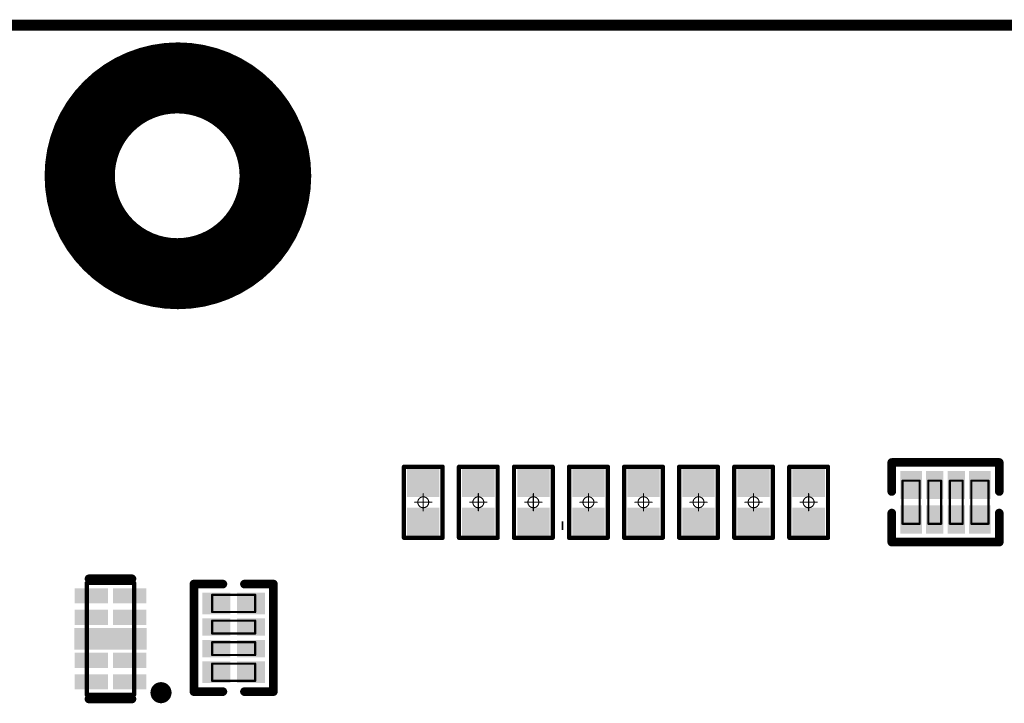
# Model space of a CAD drawing. Header units: millimetres. Extents: x 5.37 to 8.73, y 4.04 to 6.26.
# Tile 11 of 17: x 6.15 to 7.06, y 5.63 to 6.26. Entities that reach past the tile are written whole.
import ezdxf

# ---------------------------------------------------------------- set-up
doc = ezdxf.new("R2010")
doc.units = ezdxf.units.MM
doc.header["$MEASUREMENT"] = 0
for name, color, linetype in [('BottomLayer', 5, 'Continuous'), ('BottomOverlay', 54, 'Continuous'), ('BottomPaste', 16, 'Continuous'), ('BottomSolder', 6, 'Continuous'), ('KeepOutLayer', 6, 'Continuous'), ('Mechanical13', 56, 'Continuous'), ('Mechanical15', 56, 'Continuous')]:
    doc.layers.add(name, color=color, linetype=linetype)

# ---------------------------------------------------------------- blocks, each defined once
blk = doc.blocks.new('0402_R_4_B_15')
at = {"layer": 'BottomLayer'}
for points in [[(-0.02362, 0.00492), (-0.02362, 0.02657), (-0.03937, 0.00492), (-0.03937, 0.02657)], [(-0.00394, 0.00492), (-0.00394, 0.02657), (-0.01575, 0.00492), (-0.01575, 0.02657)], [(0.01575, 0.00492), (0.01575, 0.02657), (0.00394, 0.00492), (0.00394, 0.02657)], [(0.03937, 0.00492), (0.03937, 0.02657), (0.02362, 0.00492), (0.02362, 0.02657)], [(-0.02362, -0.02657), (-0.02362, -0.00492), (-0.03937, -0.02657), (-0.03937, -0.00492)], [(-0.00394, -0.02657), (-0.00394, -0.00492), (-0.01575, -0.02657), (-0.01575, -0.00492)], [(0.01575, -0.02657), (0.01575, -0.00492), (0.00394, -0.02657), (0.00394, -0.00492)], [(0.03937, -0.02657), (0.03937, -0.00492), (0.02362, -0.02657), (0.02362, -0.00492)]]:
    blk.add_solid(points, dxfattribs=at)
at = {"layer": 'BottomOverlay', "const_width": 0.00787}
for points in [[(-0.04921, 0.03642), (-0.04921, 0.00984)], [(0.04921, 0.03642), (-0.04921, 0.03642)], [(0.04921, 0.00984), (0.04921, 0.03642)], [(-0.04921, -0.00984), (-0.04921, -0.03642)], [(0.04921, -0.03642), (0.04921, -0.00984)], [(0.04921, -0.03642), (-0.04921, -0.03642)]]:
    blk.add_lwpolyline(points, dxfattribs=at)
at = {"layer": 'BottomOverlay', "const_width": 0.00394}
for points in [[(-0.05118, 0.03642, 1), (-0.04724, 0.03642, 1)], [(-0.05118, 0.03642, 1), (-0.04724, 0.03642, 1)], [(0.04724, 0.03642, 1), (0.05118, 0.03642, 1)], [(0.04724, 0.03642, 1), (0.05118, 0.03642, 1)], [(-0.05118, 0.00984, 1), (-0.04724, 0.00984, 1)], [(0.04724, 0.00984, 1), (0.05118, 0.00984, 1)], [(-0.05118, -0.00984, 1), (-0.04724, -0.00984, 1)], [(0.04724, -0.00984, 1), (0.05118, -0.00984, 1)], [(-0.05118, -0.03642, 1), (-0.04724, -0.03642, 1)], [(-0.05118, -0.03642, 1), (-0.04724, -0.03642, 1)], [(0.04724, -0.03642, 1), (0.05118, -0.03642, 1)], [(0.04724, -0.03642, 1), (0.05118, -0.03642, 1)]]:
    blk.add_lwpolyline(points, format="xyb", close=True, dxfattribs=at)
at = {"layer": 'BottomPaste'}
for points in [[(-0.02362, 0.00492), (-0.02362, 0.02657), (-0.03937, 0.00492), (-0.03937, 0.02657)], [(-0.00394, 0.00492), (-0.00394, 0.02657), (-0.01575, 0.00492), (-0.01575, 0.02657)], [(0.01575, 0.00492), (0.01575, 0.02657), (0.00394, 0.00492), (0.00394, 0.02657)], [(0.03937, 0.00492), (0.03937, 0.02657), (0.02362, 0.00492), (0.02362, 0.02657)], [(-0.02362, -0.02657), (-0.02362, -0.00492), (-0.03937, -0.02657), (-0.03937, -0.00492)], [(-0.00394, -0.02657), (-0.00394, -0.00492), (-0.01575, -0.02657), (-0.01575, -0.00492)], [(0.01575, -0.02657), (0.01575, -0.00492), (0.00394, -0.02657), (0.00394, -0.00492)], [(0.03937, -0.02657), (0.03937, -0.00492), (0.02362, -0.02657), (0.02362, -0.00492)]]:
    blk.add_solid(points, dxfattribs=at)
at = {"layer": 'BottomSolder'}
for points in [[(-0.02162, 0.00292), (-0.02162, 0.02857), (-0.04137, 0.00292), (-0.04137, 0.02857)], [(-0.00194, 0.00292), (-0.00194, 0.02857), (-0.01775, 0.00292), (-0.01775, 0.02857)], [(0.01775, 0.00292), (0.01775, 0.02857), (0.00194, 0.00292), (0.00194, 0.02857)], [(0.04137, 0.00292), (0.04137, 0.02857), (0.02162, 0.00292), (0.02162, 0.02857)], [(-0.02162, -0.02857), (-0.02162, -0.00292), (-0.04137, -0.02857), (-0.04137, -0.00292)], [(-0.00194, -0.02857), (-0.00194, -0.00292), (-0.01775, -0.02857), (-0.01775, -0.00292)], [(0.01775, -0.02857), (0.01775, -0.00292), (0.00194, -0.02857), (0.00194, -0.00292)], [(0.04137, -0.02857), (0.04137, -0.00292), (0.02162, -0.02857), (0.02162, -0.00292)]]:
    blk.add_solid(points, dxfattribs=at)
at = {"layer": 'Mechanical13', "const_width": 0.00197}
for points in [[(-0.03937, 0.01968), (-0.03937, -0.01969)], [(-0.02362, 0.01968), (-0.03937, 0.01968)], [(-0.02362, 0.01968), (-0.02362, -0.01969)], [(-0.00394, 0.01968), (-0.01575, 0.01968)], [(-0.01575, 0.01968), (-0.01575, -0.01969)], [(-0.00394, 0.01968), (-0.00394, -0.01969)], [(0.01575, 0.01968), (0.00394, 0.01968)], [(0.00394, 0.01968), (0.00394, -0.01969)], [(0.01575, 0.01968), (0.01575, -0.01969)], [(0.03937, 0.01968), (0.02362, 0.01968)], [(0.02362, 0.01968), (0.02362, -0.01969)], [(0.03937, 0.01968), (0.03937, -0.01969)], [(-0.02362, -0.01969), (-0.03937, -0.01969)], [(-0.02362, -0.01969), (-0.03937, -0.01969)], [(-0.00394, -0.01969), (-0.01575, -0.01969)], [(0.01575, -0.01969), (0.00394, -0.01969)], [(0.03937, -0.01969), (0.02362, -0.01969)]]:
    blk.add_lwpolyline(points, dxfattribs=at)
at = {"layer": 'Mechanical13', "const_width": 0.000984}
for points in [[(-0.03986, 0.01968, 1), (-0.03888, 0.01968, 1)], [(-0.03986, 0.01968, 1), (-0.03888, 0.01968, 1)], [(-0.02411, 0.01968, 1), (-0.02313, 0.01968, 1)], [(-0.02411, 0.01968, 1), (-0.02313, 0.01968, 1)], [(-0.01624, 0.01968, 1), (-0.01526, 0.01968, 1)], [(-0.01624, 0.01968, 1), (-0.01526, 0.01968, 1)], [(-0.00443, 0.01968, 1), (-0.00344, 0.01968, 1)], [(-0.00443, 0.01968, 1), (-0.00344, 0.01968, 1)], [(0.00345, 0.01968, 1), (0.00443, 0.01968, 1)], [(0.00345, 0.01968, 1), (0.00443, 0.01968, 1)], [(0.01526, 0.01968, 1), (0.01624, 0.01968, 1)], [(0.01526, 0.01968, 1), (0.01624, 0.01968, 1)], [(0.02313, 0.01968, 1), (0.02411, 0.01968, 1)], [(0.02313, 0.01968, 1), (0.02411, 0.01968, 1)], [(0.03888, 0.01968, 1), (0.03986, 0.01968, 1)], [(0.03888, 0.01968, 1), (0.03986, 0.01968, 1)], [(-0.03986, -0.01969, 1), (-0.03888, -0.01969, 1)], [(-0.03986, -0.01969, 1), (-0.03888, -0.01969, 1)], [(-0.03986, -0.01969, 1), (-0.03888, -0.01969, 1)], [(-0.02411, -0.01969, 1), (-0.02313, -0.01969, 1)], [(-0.02411, -0.01969, 1), (-0.02313, -0.01969, 1)], [(-0.02411, -0.01969, 1), (-0.02313, -0.01969, 1)], [(-0.01624, -0.01969, 1), (-0.01526, -0.01969, 1)], [(-0.01624, -0.01969, 1), (-0.01526, -0.01969, 1)], [(-0.00443, -0.01969, 1), (-0.00344, -0.01969, 1)], [(-0.00443, -0.01969, 1), (-0.00344, -0.01969, 1)], [(0.00345, -0.01969, 1), (0.00443, -0.01969, 1)], [(0.00345, -0.01969, 1), (0.00443, -0.01969, 1)], [(0.01526, -0.01969, 1), (0.01624, -0.01969, 1)], [(0.01526, -0.01969, 1), (0.01624, -0.01969, 1)], [(0.02313, -0.01969, 1), (0.02411, -0.01969, 1)], [(0.02313, -0.01969, 1), (0.02411, -0.01969, 1)], [(0.03888, -0.01969, 1), (0.03986, -0.01969, 1)], [(0.03888, -0.01969, 1), (0.03986, -0.01969, 1)]]:
    blk.add_lwpolyline(points, format="xyb", close=True, dxfattribs=at)
blk = doc.blocks.new('0402_R_4_B_27')
at = {"layer": 'BottomLayer'}
for points in [[(-0.02362, 0.00492), (-0.02362, 0.02657), (-0.03937, 0.00492), (-0.03937, 0.02657)], [(-0.00394, 0.00492), (-0.00394, 0.02657), (-0.01575, 0.00492), (-0.01575, 0.02657)], [(0.01575, 0.00492), (0.01575, 0.02657), (0.00394, 0.00492), (0.00394, 0.02657)], [(0.03937, 0.00492), (0.03937, 0.02657), (0.02362, 0.00492), (0.02362, 0.02657)], [(-0.02362, -0.02657), (-0.02362, -0.00492), (-0.03937, -0.02657), (-0.03937, -0.00492)], [(-0.00394, -0.02657), (-0.00394, -0.00492), (-0.01575, -0.02657), (-0.01575, -0.00492)], [(0.01575, -0.02657), (0.01575, -0.00492), (0.00394, -0.02657), (0.00394, -0.00492)], [(0.03937, -0.02657), (0.03937, -0.00492), (0.02362, -0.02657), (0.02362, -0.00492)]]:
    blk.add_solid(points, dxfattribs=at)
at = {"layer": 'BottomOverlay', "const_width": 0.00787}
for points in [[(-0.04921, 0.03642), (-0.04921, 0.00984)], [(-0.04921, 0.03642), (0.04921, 0.03642)], [(0.04921, 0.03642), (0.04921, 0.00984)], [(-0.04921, -0.00984), (-0.04921, -0.03642)], [(0.04921, -0.00984), (0.04921, -0.03642)], [(-0.04921, -0.03642), (0.04921, -0.03642)]]:
    blk.add_lwpolyline(points, dxfattribs=at)
at = {"layer": 'BottomOverlay', "const_width": 0.00394}
for points in [[(-0.05118, 0.03642, 1), (-0.04724, 0.03642, 1)], [(-0.05118, 0.03642, 1), (-0.04724, 0.03642, 1)], [(0.04724, 0.03642, 1), (0.05118, 0.03642, 1)], [(0.04724, 0.03642, 1), (0.05118, 0.03642, 1)], [(-0.05118, 0.00984, 1), (-0.04724, 0.00984, 1)], [(0.04724, 0.00984, 1), (0.05118, 0.00984, 1)], [(-0.05118, -0.00984, 1), (-0.04724, -0.00984, 1)], [(0.04724, -0.00984, 1), (0.05118, -0.00984, 1)], [(-0.05118, -0.03642, 1), (-0.04724, -0.03642, 1)], [(-0.05118, -0.03642, 1), (-0.04724, -0.03642, 1)], [(0.04724, -0.03642, 1), (0.05118, -0.03642, 1)], [(0.04724, -0.03642, 1), (0.05118, -0.03642, 1)]]:
    blk.add_lwpolyline(points, format="xyb", close=True, dxfattribs=at)
at = {"layer": 'BottomPaste'}
for points in [[(-0.02362, 0.00492), (-0.02362, 0.02657), (-0.03937, 0.00492), (-0.03937, 0.02657)], [(-0.00394, 0.00492), (-0.00394, 0.02657), (-0.01575, 0.00492), (-0.01575, 0.02657)], [(0.01575, 0.00492), (0.01575, 0.02657), (0.00394, 0.00492), (0.00394, 0.02657)], [(0.03937, 0.00492), (0.03937, 0.02657), (0.02362, 0.00492), (0.02362, 0.02657)], [(-0.02362, -0.02657), (-0.02362, -0.00492), (-0.03937, -0.02657), (-0.03937, -0.00492)], [(-0.00394, -0.02657), (-0.00394, -0.00492), (-0.01575, -0.02657), (-0.01575, -0.00492)], [(0.01575, -0.02657), (0.01575, -0.00492), (0.00394, -0.02657), (0.00394, -0.00492)], [(0.03937, -0.02657), (0.03937, -0.00492), (0.02362, -0.02657), (0.02362, -0.00492)]]:
    blk.add_solid(points, dxfattribs=at)
at = {"layer": 'BottomSolder'}
for points in [[(-0.02162, 0.00292), (-0.02162, 0.02857), (-0.04137, 0.00292), (-0.04137, 0.02857)], [(-0.00194, 0.00292), (-0.00194, 0.02857), (-0.01775, 0.00292), (-0.01775, 0.02857)], [(0.01775, 0.00292), (0.01775, 0.02857), (0.00194, 0.00292), (0.00194, 0.02857)], [(0.04137, 0.00292), (0.04137, 0.02857), (0.02162, 0.00292), (0.02162, 0.02857)], [(-0.02162, -0.02857), (-0.02162, -0.00292), (-0.04137, -0.02857), (-0.04137, -0.00292)], [(-0.00194, -0.02857), (-0.00194, -0.00292), (-0.01775, -0.02857), (-0.01775, -0.00292)], [(0.01775, -0.02857), (0.01775, -0.00292), (0.00194, -0.02857), (0.00194, -0.00292)], [(0.04137, -0.02857), (0.04137, -0.00292), (0.02162, -0.02857), (0.02162, -0.00292)]]:
    blk.add_solid(points, dxfattribs=at)
at = {"layer": 'Mechanical13', "const_width": 0.00197}
for points in [[(-0.03937, 0.01968), (-0.03937, -0.01969)], [(-0.02362, 0.01969), (-0.03937, 0.01968)], [(-0.02362, 0.01969), (-0.02362, -0.01969)], [(-0.01575, 0.01969), (-0.00394, 0.01969)], [(-0.01575, 0.01969), (-0.01575, -0.01969)], [(-0.00394, 0.01969), (-0.00394, -0.01968)], [(0.00394, 0.01969), (0.01575, 0.01969)], [(0.00394, 0.01969), (0.00394, -0.01968)], [(0.01575, 0.01969), (0.01575, -0.01968)], [(0.02362, 0.01969), (0.03937, 0.01969)], [(0.02362, 0.01969), (0.02362, -0.01968)], [(0.03937, 0.01969), (0.03937, -0.01969)], [(-0.02362, -0.01969), (-0.03937, -0.01969)], [(-0.02362, -0.01969), (-0.03937, -0.01969)], [(-0.00394, -0.01968), (-0.01575, -0.01969)], [(0.00394, -0.01968), (0.01575, -0.01968)], [(0.02362, -0.01968), (0.03937, -0.01969)]]:
    blk.add_lwpolyline(points, dxfattribs=at)
at = {"layer": 'Mechanical13', "const_width": 0.000984}
for points in [[(-0.03986, 0.01968, 1), (-0.03888, 0.01968, 1)], [(-0.03986, 0.01968, 1), (-0.03888, 0.01968, 1)], [(-0.02411, 0.01969, 1), (-0.02313, 0.01969, 1)], [(-0.02411, 0.01969, 1), (-0.02313, 0.01969, 1)], [(-0.01624, 0.01969, 1), (-0.01526, 0.01969, 1)], [(-0.01624, 0.01969, 1), (-0.01526, 0.01969, 1)], [(-0.00443, 0.01969, 1), (-0.00344, 0.01969, 1)], [(-0.00443, 0.01969, 1), (-0.00344, 0.01969, 1)], [(0.00345, 0.01969, 1), (0.00443, 0.01969, 1)], [(0.00345, 0.01969, 1), (0.00443, 0.01969, 1)], [(0.01526, 0.01969, 1), (0.01624, 0.01969, 1)], [(0.01526, 0.01969, 1), (0.01624, 0.01969, 1)], [(0.02313, 0.01969, 1), (0.02411, 0.01969, 1)], [(0.02313, 0.01969, 1), (0.02411, 0.01969, 1)], [(0.03888, 0.01969, 1), (0.03986, 0.01969, 1)], [(0.03888, 0.01969, 1), (0.03986, 0.01969, 1)], [(-0.03986, -0.01969, 1), (-0.03888, -0.01969, 1)], [(-0.03986, -0.01969, 1), (-0.03888, -0.01969, 1)], [(-0.03986, -0.01969, 1), (-0.03888, -0.01969, 1)], [(-0.02411, -0.01969, 1), (-0.02313, -0.01969, 1)], [(-0.02411, -0.01969, 1), (-0.02313, -0.01969, 1)], [(-0.02411, -0.01969, 1), (-0.02313, -0.01969, 1)], [(-0.01624, -0.01969, 1), (-0.01526, -0.01969, 1)], [(-0.01624, -0.01969, 1), (-0.01526, -0.01969, 1)], [(-0.00443, -0.01968, 1), (-0.00345, -0.01968, 1)], [(-0.00443, -0.01968, 1), (-0.00345, -0.01968, 1)], [(0.00345, -0.01968, 1), (0.00443, -0.01968, 1)], [(0.00345, -0.01968, 1), (0.00443, -0.01968, 1)], [(0.01526, -0.01968, 1), (0.01624, -0.01968, 1)], [(0.01526, -0.01968, 1), (0.01624, -0.01968, 1)], [(0.02313, -0.01968, 1), (0.02411, -0.01968, 1)], [(0.02313, -0.01968, 1), (0.02411, -0.01968, 1)], [(0.03888, -0.01969, 1), (0.03986, -0.01969, 1)], [(0.03888, -0.01969, 1), (0.03986, -0.01969, 1)]]:
    blk.add_lwpolyline(points, format="xyb", close=True, dxfattribs=at)
blk = doc.blocks.new('R0402_B_35')
at = {"layer": 'BottomLayer'}
for points in [[(-0.02657, -0.01082), (-0.00886, -0.01082), (-0.02657, 0.01083), (-0.00886, 0.01083)], [(0.00886, -0.01083), (0.02657, -0.01083), (0.00886, 0.01083), (0.02657, 0.01083)]]:
    blk.add_solid(points, dxfattribs=at)
at = {"layer": 'BottomOverlay', "const_width": 0.00394}
for points in [[(-0.03248, -0.01772), (-0.03248, 0.01772)], [(0.03248, 0.01772), (-0.03248, 0.01772)], [(0.03248, -0.01772), (0.03248, 0.01772)], [(0.03248, -0.01772), (-0.03248, -0.01772)]]:
    blk.add_lwpolyline(points, dxfattribs=at)
at = {"layer": 'BottomOverlay', "const_width": 0.00197}
for points in [[(-0.03346, 0.01772, 1), (-0.0315, 0.01772, 1)], [(-0.03346, 0.01772, 1), (-0.0315, 0.01772, 1)], [(0.0315, 0.01772, 1), (0.03346, 0.01772, 1)], [(0.0315, 0.01772, 1), (0.03346, 0.01772, 1)], [(-0.03346, -0.01772, 1), (-0.0315, -0.01772, 1)], [(-0.03346, -0.01772, 1), (-0.0315, -0.01772, 1)], [(0.0315, -0.01772, 1), (0.03346, -0.01772, 1)], [(0.0315, -0.01772, 1), (0.03346, -0.01772, 1)]]:
    blk.add_lwpolyline(points, format="xyb", close=True, dxfattribs=at)
at = {"layer": 'BottomPaste'}
for points in [[(-0.02657, -0.01082), (-0.00886, -0.01082), (-0.02657, 0.01083), (-0.00886, 0.01083)], [(0.00886, -0.01083), (0.02657, -0.01083), (0.00886, 0.01083), (0.02657, 0.01083)]]:
    blk.add_solid(points, dxfattribs=at)
at = {"layer": 'BottomSolder'}
for points in [[(-0.03057, -0.01482), (-0.00485, -0.01482), (-0.03057, 0.01483), (-0.00485, 0.01483)], [(0.00486, -0.01483), (0.03057, -0.01483), (0.00486, 0.01483), (0.03057, 0.01483)]]:
    blk.add_solid(points, dxfattribs=at)
at = {"layer": 'Mechanical15', "const_width": 0.001}
for points in [[(0.00787, 0), (-0.00787, 0)], [(0, -0.00787), (0, 0.00787)]]:
    blk.add_lwpolyline(points, dxfattribs=at)
at = {"layer": 'Mechanical15'}
for points, const_width in [([(-0.00812, 0, 1), (-0.00762, 0, 1)], 0.0005), ([(0.005, 0, 1), (-0.005, 0, 1)], 0.001), ([(-0.00525, 0, 1), (-0.00475, 0, 1)], 0.0005), ([(-0.00025, 0.00787, 1), (0.00025, 0.00787, 1)], 0.0005), ([(0.00475, 0, 1), (0.00525, 0, 1)], 0.0005), ([(0.00762, 0, 1), (0.00812, 0, 1)], 0.0005), ([(-0.00025, -0.00787, 1), (0.00025, -0.00787, 1)], 0.0005)]:
    blk.add_lwpolyline(points, format="xyb", close=True, dxfattribs=dict(at, const_width=const_width))
blk = doc.blocks.new('R0402_B_36')
at = {"layer": 'BottomLayer'}
for points in [[(-0.02657, -0.01082), (-0.00886, -0.01082), (-0.02657, 0.01083), (-0.00886, 0.01083)], [(0.00886, -0.01083), (0.02658, -0.01083), (0.00886, 0.01083), (0.02658, 0.01083)]]:
    blk.add_solid(points, dxfattribs=at)
at = {"layer": 'BottomOverlay', "const_width": 0.00394}
for points in [[(-0.03248, -0.01772), (-0.03248, 0.01772)], [(0.03248, 0.01772), (-0.03248, 0.01772)], [(0.03248, -0.01772), (0.03248, 0.01772)], [(0.03248, -0.01772), (-0.03248, -0.01772)]]:
    blk.add_lwpolyline(points, dxfattribs=at)
at = {"layer": 'BottomOverlay', "const_width": 0.00197}
for points in [[(-0.03346, 0.01772, 1), (-0.0315, 0.01772, 1)], [(-0.03346, 0.01772, 1), (-0.0315, 0.01772, 1)], [(0.0315, 0.01772, 1), (0.03346, 0.01772, 1)], [(0.0315, 0.01772, 1), (0.03346, 0.01772, 1)], [(-0.03346, -0.01772, 1), (-0.0315, -0.01772, 1)], [(-0.03346, -0.01772, 1), (-0.0315, -0.01772, 1)], [(0.0315, -0.01772, 1), (0.03346, -0.01772, 1)], [(0.0315, -0.01772, 1), (0.03346, -0.01772, 1)]]:
    blk.add_lwpolyline(points, format="xyb", close=True, dxfattribs=at)
at = {"layer": 'BottomPaste'}
for points in [[(-0.02657, -0.01082), (-0.00886, -0.01082), (-0.02657, 0.01083), (-0.00886, 0.01083)], [(0.00886, -0.01083), (0.02658, -0.01083), (0.00886, 0.01083), (0.02658, 0.01083)]]:
    blk.add_solid(points, dxfattribs=at)
at = {"layer": 'BottomSolder'}
for points in [[(-0.03057, -0.01482), (-0.00485, -0.01482), (-0.03057, 0.01483), (-0.00485, 0.01483)], [(0.00486, -0.01483), (0.03058, -0.01483), (0.00486, 0.01483), (0.03058, 0.01483)]]:
    blk.add_solid(points, dxfattribs=at)
at = {"layer": 'Mechanical15', "const_width": 0.001}
for points in [[(0.00787, 0), (-0.00787, 0)], [(0, -0.00787), (0, 0.00787)]]:
    blk.add_lwpolyline(points, dxfattribs=at)
at = {"layer": 'Mechanical15'}
for points, const_width in [([(-0.00812, 0, 1), (-0.00762, 0, 1)], 0.0005), ([(0.005, 0, 1), (-0.005, 0, 1)], 0.001), ([(-0.00525, 0, 1), (-0.00475, 0, 1)], 0.0005), ([(-0.00025, 0.00787, 1), (0.00025, 0.00787, 1)], 0.0005), ([(0.00475, 0, 1), (0.00525, 0, 1)], 0.0005), ([(0.00762, 0, 1), (0.00812, 0, 1)], 0.0005), ([(-0.00025, -0.00787, 1), (0.00025, -0.00787, 1)], 0.0005)]:
    blk.add_lwpolyline(points, format="xyb", close=True, dxfattribs=dict(at, const_width=const_width))
blk = doc.blocks.new('R0402_B_37')
at = {"layer": 'BottomLayer'}
for points in [[(-0.02657, -0.01082), (-0.00886, -0.01082), (-0.02657, 0.01083), (-0.00886, 0.01083)], [(0.00886, -0.01083), (0.02657, -0.01083), (0.00886, 0.01083), (0.02657, 0.01083)]]:
    blk.add_solid(points, dxfattribs=at)
at = {"layer": 'BottomOverlay', "const_width": 0.00394}
for points in [[(-0.03248, -0.01772), (-0.03248, 0.01772)], [(0.03248, 0.01772), (-0.03248, 0.01772)], [(0.03248, -0.01772), (0.03248, 0.01772)], [(0.03248, -0.01772), (-0.03248, -0.01772)]]:
    blk.add_lwpolyline(points, dxfattribs=at)
at = {"layer": 'BottomOverlay', "const_width": 0.00197}
for points in [[(-0.03346, 0.01772, 1), (-0.0315, 0.01772, 1)], [(-0.03346, 0.01772, 1), (-0.0315, 0.01772, 1)], [(0.0315, 0.01772, 1), (0.03346, 0.01772, 1)], [(0.0315, 0.01772, 1), (0.03346, 0.01772, 1)], [(-0.03346, -0.01772, 1), (-0.0315, -0.01772, 1)], [(-0.03346, -0.01772, 1), (-0.0315, -0.01772, 1)], [(0.0315, -0.01772, 1), (0.03346, -0.01772, 1)], [(0.0315, -0.01772, 1), (0.03346, -0.01772, 1)]]:
    blk.add_lwpolyline(points, format="xyb", close=True, dxfattribs=at)
at = {"layer": 'BottomPaste'}
for points in [[(-0.02657, -0.01082), (-0.00886, -0.01082), (-0.02657, 0.01083), (-0.00886, 0.01083)], [(0.00886, -0.01083), (0.02657, -0.01083), (0.00886, 0.01083), (0.02657, 0.01083)]]:
    blk.add_solid(points, dxfattribs=at)
at = {"layer": 'BottomSolder'}
for points in [[(-0.03057, -0.01482), (-0.00486, -0.01482), (-0.03057, 0.01483), (-0.00486, 0.01483)], [(0.00486, -0.01483), (0.03057, -0.01483), (0.00486, 0.01483), (0.03057, 0.01483)]]:
    blk.add_solid(points, dxfattribs=at)
at = {"layer": 'Mechanical15', "const_width": 0.001}
for points in [[(0.00787, 0), (-0.00787, 0)], [(0, -0.00787), (0, 0.00787)]]:
    blk.add_lwpolyline(points, dxfattribs=at)
at = {"layer": 'Mechanical15'}
for points, const_width in [([(-0.00812, 0, 1), (-0.00762, 0, 1)], 0.0005), ([(0.005, 0, 1), (-0.005, 0, 1)], 0.001), ([(-0.00525, 0, 1), (-0.00475, 0, 1)], 0.0005), ([(-0.00025, 0.00787, 1), (0.00025, 0.00787, 1)], 0.0005), ([(0.00475, 0, 1), (0.00525, 0, 1)], 0.0005), ([(0.00762, 0, 1), (0.00812, 0, 1)], 0.0005), ([(-0.00025, -0.00787, 1), (0.00025, -0.00787, 1)], 0.0005)]:
    blk.add_lwpolyline(points, format="xyb", close=True, dxfattribs=dict(at, const_width=const_width))
blk = doc.blocks.new('R0402_B_49')
at = {"layer": 'BottomLayer'}
for points in [[(-0.02657, -0.01082), (-0.00886, -0.01082), (-0.02657, 0.01083), (-0.00886, 0.01083)], [(0.00886, -0.01083), (0.02657, -0.01083), (0.00886, 0.01083), (0.02657, 0.01083)]]:
    blk.add_solid(points, dxfattribs=at)
at = {"layer": 'BottomOverlay', "const_width": 0.00394}
for points in [[(-0.03248, -0.01772), (-0.03248, 0.01772)], [(0.03248, 0.01772), (-0.03248, 0.01772)], [(0.03248, -0.01772), (0.03248, 0.01772)], [(-0.03248, -0.01772), (0.03248, -0.01772)]]:
    blk.add_lwpolyline(points, dxfattribs=at)
at = {"layer": 'BottomOverlay', "const_width": 0.00197}
for points in [[(-0.03346, 0.01772, 1), (-0.0315, 0.01772, 1)], [(-0.03346, 0.01772, 1), (-0.0315, 0.01772, 1)], [(0.0315, 0.01772, 1), (0.03346, 0.01772, 1)], [(0.0315, 0.01772, 1), (0.03346, 0.01772, 1)], [(-0.03346, -0.01772, 1), (-0.0315, -0.01772, 1)], [(-0.03346, -0.01772, 1), (-0.0315, -0.01772, 1)], [(0.0315, -0.01772, 1), (0.03346, -0.01772, 1)], [(0.0315, -0.01772, 1), (0.03346, -0.01772, 1)]]:
    blk.add_lwpolyline(points, format="xyb", close=True, dxfattribs=at)
at = {"layer": 'BottomPaste'}
for points in [[(-0.02657, -0.01082), (-0.00886, -0.01082), (-0.02657, 0.01083), (-0.00886, 0.01083)], [(0.00886, -0.01083), (0.02657, -0.01083), (0.00886, 0.01083), (0.02657, 0.01083)]]:
    blk.add_solid(points, dxfattribs=at)
at = {"layer": 'BottomSolder'}
for points in [[(-0.03057, -0.01482), (-0.00486, -0.01482), (-0.03057, 0.01483), (-0.00486, 0.01483)], [(0.00486, -0.01483), (0.03057, -0.01483), (0.00486, 0.01483), (0.03057, 0.01483)]]:
    blk.add_solid(points, dxfattribs=at)
at = {"layer": 'Mechanical15', "const_width": 0.001}
for points in [[(0.00787, 0), (-0.00787, 0)], [(0, -0.00787), (0, 0.00787)]]:
    blk.add_lwpolyline(points, dxfattribs=at)
at = {"layer": 'Mechanical15'}
for points, const_width in [([(-0.00812, 0, 1), (-0.00762, 0, 1)], 0.0005), ([(0.005, 0, 1), (-0.005, 0, 1)], 0.001), ([(-0.00525, 0, 1), (-0.00475, 0, 1)], 0.0005), ([(-0.00025, 0.00787, 1), (0.00025, 0.00787, 1)], 0.0005), ([(0.00475, 0, 1), (0.00525, 0, 1)], 0.0005), ([(0.00762, 0, 1), (0.00812, 0, 1)], 0.0005), ([(-0.00025, -0.00787, 1), (0.00025, -0.00787, 1)], 0.0005)]:
    blk.add_lwpolyline(points, format="xyb", close=True, dxfattribs=dict(at, const_width=const_width))
blk = doc.blocks.new('SLP2510P8_B_82')
at = {"layer": 'BottomLayer'}
for points in [[(-0.04429, 0.00431), (-0.03445, 0.00431), (-0.04429, 0.03069), (-0.03445, 0.03069)], [(-0.02461, 0.00431), (-0.01476, 0.00431), (-0.02461, 0.03069), (-0.01476, 0.03069)], [(-0.00787, -0.004), (0.00787, -0.004), (-0.00787, 0.031), (0.00787, 0.031)], [(0.01476, 0.00431), (0.02461, 0.00431), (0.01476, 0.03069), (0.02461, 0.03069)], [(0.03445, 0.00431), (0.04429, 0.00431), (0.03445, 0.03069), (0.04429, 0.03069)], [(-0.00787, -0.031), (0.00787, -0.031), (-0.00787, 0.004), (0.00787, 0.004)], [(-0.04429, -0.03069), (-0.03445, -0.03069), (-0.04429, -0.00431), (-0.03445, -0.00431)], [(-0.02461, -0.03069), (-0.01476, -0.03069), (-0.02461, -0.00431), (-0.01476, -0.00431)], [(0.01476, -0.03069), (0.02461, -0.03069), (0.01476, -0.00431), (0.02461, -0.00431)], [(0.03445, -0.03069), (0.04429, -0.03069), (0.03445, -0.00431), (0.04429, -0.00431)]]:
    blk.add_solid(points, dxfattribs=at)
at = {"layer": 'BottomOverlay', "const_width": 0.00787}
for points in [[(-0.055, -0.01969), (-0.055, 0.01968)], [(0.055, -0.01969), (0.055, 0.01968)]]:
    blk.add_lwpolyline(points, dxfattribs=at)
at = {"layer": 'BottomOverlay'}
for points, const_width in [([(-0.05697, 0.01968, 1), (-0.05303, 0.01968, 1)], 0.00394), ([(0.05303, 0.01968, 1), (0.05697, 0.01968, 1)], 0.00394), ([(-0.05697, -0.01969, 1), (-0.05303, -0.01969, 1)], 0.00394), ([(0.05303, -0.01969, 1), (0.05697, -0.01969, 1)], 0.00394), ([(-0.04449, -0.04626, 1), (-0.05394, -0.04626, 1)], 0.00984), ([(-0.0564, -0.04626, 1), (-0.05148, -0.04626, 1)], 0.00492), ([(-0.04695, -0.04626, 1), (-0.04203, -0.04626, 1)], 0.00492)]:
    blk.add_lwpolyline(points, format="xyb", close=True, dxfattribs=dict(at, const_width=const_width))
at = {"layer": 'BottomPaste'}
for points in [[(-0.04429, 0.00431), (-0.03445, 0.00431), (-0.04429, 0.03069), (-0.03445, 0.03069)], [(-0.02461, 0.00431), (-0.01476, 0.00431), (-0.02461, 0.03069), (-0.01476, 0.03069)], [(-0.00787, -0.004), (0.00787, -0.004), (-0.00787, 0.031), (0.00787, 0.031)], [(0.01476, 0.00431), (0.02461, 0.00431), (0.01476, 0.03069), (0.02461, 0.03069)], [(0.03445, 0.00431), (0.04429, 0.00431), (0.03445, 0.03069), (0.04429, 0.03069)], [(-0.00787, -0.031), (0.00787, -0.031), (-0.00787, 0.004), (0.00787, 0.004)], [(-0.04429, -0.03069), (-0.03445, -0.03069), (-0.04429, -0.00431), (-0.03445, -0.00431)], [(-0.02461, -0.03069), (-0.01476, -0.03069), (-0.02461, -0.00431), (-0.01476, -0.00431)], [(0.01476, -0.03069), (0.02461, -0.03069), (0.01476, -0.00431), (0.02461, -0.00431)], [(0.03445, -0.03069), (0.04429, -0.03069), (0.03445, -0.00431), (0.04429, -0.00431)]]:
    blk.add_solid(points, dxfattribs=at)
at = {"layer": 'BottomSolder'}
for points in [[(-0.04629, 0.00231), (-0.03245, 0.00231), (-0.04629, 0.03269), (-0.03245, 0.03269)], [(-0.02661, 0.00231), (-0.01276, 0.00231), (-0.02661, 0.03269), (-0.01276, 0.03269)], [(-0.00987, -0.006), (0.00987, -0.006), (-0.00987, 0.033), (0.00987, 0.033)], [(0.01276, 0.00231), (0.02661, 0.00231), (0.01276, 0.03269), (0.02661, 0.03269)], [(0.03245, 0.00231), (0.04629, 0.00231), (0.03245, 0.03269), (0.04629, 0.03269)], [(-0.00987, -0.033), (0.00987, -0.033), (-0.00987, 0.006), (0.00987, 0.006)], [(-0.04629, -0.03269), (-0.03245, -0.03269), (-0.04629, -0.00231), (-0.03245, -0.00231)], [(-0.02661, -0.03269), (-0.01276, -0.03269), (-0.02661, -0.00231), (-0.01276, -0.00231)], [(0.01276, -0.03269), (0.02661, -0.03269), (0.01276, -0.00231), (0.02661, -0.00231)], [(0.03245, -0.03269), (0.04629, -0.03269), (0.03245, -0.00231), (0.04629, -0.00231)]]:
    blk.add_solid(points, dxfattribs=at)
at = {"layer": 'Mechanical13', "const_width": 0.00394}
for points in [[(0.05118, 0.02165), (-0.05118, 0.02165)], [(-0.05118, -0.02165), (-0.05118, 0.02165)], [(0.05118, -0.02165), (0.05118, 0.02165)], [(0.05118, -0.02165), (-0.05118, -0.02165)]]:
    blk.add_lwpolyline(points, dxfattribs=at)
at = {"layer": 'Mechanical13', "const_width": 0.00197}
for points in [[(-0.05217, 0.02165, 1), (-0.0502, 0.02165, 1)], [(-0.05217, 0.02165, 1), (-0.0502, 0.02165, 1)], [(0.0502, 0.02165, 1), (0.05217, 0.02165, 1)], [(0.0502, 0.02165, 1), (0.05217, 0.02165, 1)], [(-0.05217, -0.02165, 1), (-0.0502, -0.02165, 1)], [(-0.05217, -0.02165, 1), (-0.0502, -0.02165, 1)], [(0.0502, -0.02165, 1), (0.05217, -0.02165, 1)], [(0.0502, -0.02165, 1), (0.05217, -0.02165, 1)]]:
    blk.add_lwpolyline(points, format="xyb", close=True, dxfattribs=at)
blk = doc.blocks.new('R0402_B_120')
at = {"layer": 'BottomLayer'}
for points in [[(-0.02657, -0.01082), (-0.00886, -0.01082), (-0.02657, 0.01083), (-0.00886, 0.01083)], [(0.00886, -0.01083), (0.02657, -0.01083), (0.00886, 0.01083), (0.02657, 0.01083)]]:
    blk.add_solid(points, dxfattribs=at)
at = {"layer": 'BottomOverlay', "const_width": 0.00394}
for points in [[(0.03248, 0.01772), (-0.03248, 0.01772)], [(-0.03248, -0.01772), (-0.03248, 0.01772)], [(0.03248, -0.01772), (0.03248, 0.01772)], [(0.03248, -0.01772), (-0.03248, -0.01772)]]:
    blk.add_lwpolyline(points, dxfattribs=at)
at = {"layer": 'BottomOverlay', "const_width": 0.00197}
for points in [[(-0.03346, 0.01772, 1), (-0.0315, 0.01772, 1)], [(-0.03346, 0.01772, 1), (-0.0315, 0.01772, 1)], [(0.0315, 0.01772, 1), (0.03346, 0.01772, 1)], [(0.0315, 0.01772, 1), (0.03346, 0.01772, 1)], [(-0.03346, -0.01772, 1), (-0.0315, -0.01772, 1)], [(-0.03346, -0.01772, 1), (-0.0315, -0.01772, 1)], [(0.0315, -0.01772, 1), (0.03346, -0.01772, 1)], [(0.0315, -0.01772, 1), (0.03346, -0.01772, 1)]]:
    blk.add_lwpolyline(points, format="xyb", close=True, dxfattribs=at)
at = {"layer": 'BottomPaste'}
for points in [[(-0.02657, -0.01082), (-0.00886, -0.01082), (-0.02657, 0.01083), (-0.00886, 0.01083)], [(0.00886, -0.01083), (0.02657, -0.01083), (0.00886, 0.01083), (0.02657, 0.01083)]]:
    blk.add_solid(points, dxfattribs=at)
at = {"layer": 'BottomSolder'}
for points in [[(-0.03057, -0.01482), (-0.00486, -0.01482), (-0.03057, 0.01483), (-0.00486, 0.01483)], [(0.00486, -0.01483), (0.03057, -0.01483), (0.00486, 0.01483), (0.03057, 0.01483)]]:
    blk.add_solid(points, dxfattribs=at)
at = {"layer": 'Mechanical15', "const_width": 0.001}
for points in [[(0.00787, 0), (-0.00787, 0)], [(0, -0.00787), (0, 0.00787)]]:
    blk.add_lwpolyline(points, dxfattribs=at)
at = {"layer": 'Mechanical15'}
for points, const_width in [([(-0.00812, 0, 1), (-0.00762, 0, 1)], 0.0005), ([(0.005, 0, 1), (-0.005, 0, 1)], 0.001), ([(-0.00525, 0, 1), (-0.00475, 0, 1)], 0.0005), ([(-0.00025, 0.00787, 1), (0.00025, 0.00787, 1)], 0.0005), ([(0.00475, 0, 1), (0.00525, 0, 1)], 0.0005), ([(0.00762, 0, 1), (0.00812, 0, 1)], 0.0005), ([(-0.00025, -0.00787, 1), (0.00025, -0.00787, 1)], 0.0005)]:
    blk.add_lwpolyline(points, format="xyb", close=True, dxfattribs=dict(at, const_width=const_width))
blk = doc.blocks.new('R0402_B_121')
at = {"layer": 'BottomLayer'}
for points in [[(-0.02657, -0.01082), (-0.00886, -0.01082), (-0.02657, 0.01083), (-0.00886, 0.01083)], [(0.00886, -0.01083), (0.02657, -0.01083), (0.00886, 0.01083), (0.02657, 0.01083)]]:
    blk.add_solid(points, dxfattribs=at)
at = {"layer": 'BottomOverlay', "const_width": 0.00394}
for points in [[(-0.03248, 0.01772), (0.03248, 0.01772)], [(-0.03248, -0.01772), (-0.03248, 0.01772)], [(0.03248, -0.01772), (0.03248, 0.01772)], [(0.03248, -0.01772), (-0.03248, -0.01772)]]:
    blk.add_lwpolyline(points, dxfattribs=at)
at = {"layer": 'BottomOverlay', "const_width": 0.00197}
for points in [[(-0.03346, 0.01772, 1), (-0.0315, 0.01772, 1)], [(-0.03346, 0.01772, 1), (-0.0315, 0.01772, 1)], [(0.0315, 0.01772, 1), (0.03346, 0.01772, 1)], [(0.0315, 0.01772, 1), (0.03346, 0.01772, 1)], [(-0.03346, -0.01772, 1), (-0.0315, -0.01772, 1)], [(-0.03346, -0.01772, 1), (-0.0315, -0.01772, 1)], [(0.0315, -0.01772, 1), (0.03346, -0.01772, 1)], [(0.0315, -0.01772, 1), (0.03346, -0.01772, 1)]]:
    blk.add_lwpolyline(points, format="xyb", close=True, dxfattribs=at)
at = {"layer": 'BottomPaste'}
for points in [[(-0.02657, -0.01082), (-0.00886, -0.01082), (-0.02657, 0.01083), (-0.00886, 0.01083)], [(0.00886, -0.01083), (0.02657, -0.01083), (0.00886, 0.01083), (0.02657, 0.01083)]]:
    blk.add_solid(points, dxfattribs=at)
at = {"layer": 'BottomSolder'}
for points in [[(-0.03057, -0.01482), (-0.00485, -0.01482), (-0.03057, 0.01483), (-0.00485, 0.01483)], [(0.00486, -0.01483), (0.03057, -0.01483), (0.00486, 0.01483), (0.03057, 0.01483)]]:
    blk.add_solid(points, dxfattribs=at)
at = {"layer": 'Mechanical15', "const_width": 0.001}
for points in [[(0.00787, 0), (-0.00787, 0)], [(0, -0.00787), (0, 0.00787)]]:
    blk.add_lwpolyline(points, dxfattribs=at)
at = {"layer": 'Mechanical15'}
for points, const_width in [([(-0.00812, 0, 1), (-0.00762, 0, 1)], 0.0005), ([(0.005, 0, 1), (-0.005, 0, 1)], 0.001), ([(-0.00525, 0, 1), (-0.00475, 0, 1)], 0.0005), ([(-0.00025, 0.00787, 1), (0.00025, 0.00787, 1)], 0.0005), ([(0.00475, 0, 1), (0.00525, 0, 1)], 0.0005), ([(0.00762, 0, 1), (0.00812, 0, 1)], 0.0005), ([(-0.00025, -0.00787, 1), (0.00025, -0.00787, 1)], 0.0005)]:
    blk.add_lwpolyline(points, format="xyb", close=True, dxfattribs=dict(at, const_width=const_width))
blk = doc.blocks.new('R0402_B_122')
at = {"layer": 'BottomLayer'}
for points in [[(-0.02657, -0.01082), (-0.00886, -0.01082), (-0.02657, 0.01083), (-0.00886, 0.01083)], [(0.00886, -0.01083), (0.02657, -0.01083), (0.00886, 0.01083), (0.02657, 0.01083)]]:
    blk.add_solid(points, dxfattribs=at)
at = {"layer": 'BottomOverlay', "const_width": 0.00394}
for points in [[(0.03248, 0.01772), (-0.03248, 0.01772)], [(-0.03248, -0.01772), (-0.03248, 0.01772)], [(0.03248, -0.01772), (0.03248, 0.01772)], [(0.03248, -0.01772), (-0.03248, -0.01772)]]:
    blk.add_lwpolyline(points, dxfattribs=at)
at = {"layer": 'BottomOverlay', "const_width": 0.00197}
for points in [[(-0.03346, 0.01772, 1), (-0.0315, 0.01772, 1)], [(-0.03346, 0.01772, 1), (-0.0315, 0.01772, 1)], [(0.0315, 0.01772, 1), (0.03346, 0.01772, 1)], [(0.0315, 0.01772, 1), (0.03346, 0.01772, 1)], [(-0.03346, -0.01772, 1), (-0.0315, -0.01772, 1)], [(-0.03346, -0.01772, 1), (-0.0315, -0.01772, 1)], [(0.0315, -0.01772, 1), (0.03346, -0.01772, 1)], [(0.0315, -0.01772, 1), (0.03346, -0.01772, 1)]]:
    blk.add_lwpolyline(points, format="xyb", close=True, dxfattribs=at)
at = {"layer": 'BottomPaste'}
for points in [[(-0.02657, -0.01082), (-0.00886, -0.01082), (-0.02657, 0.01083), (-0.00886, 0.01083)], [(0.00886, -0.01083), (0.02657, -0.01083), (0.00886, 0.01083), (0.02657, 0.01083)]]:
    blk.add_solid(points, dxfattribs=at)
at = {"layer": 'BottomSolder'}
for points in [[(-0.03057, -0.01482), (-0.00486, -0.01482), (-0.03057, 0.01483), (-0.00486, 0.01483)], [(0.00486, -0.01483), (0.03057, -0.01483), (0.00486, 0.01483), (0.03057, 0.01483)]]:
    blk.add_solid(points, dxfattribs=at)
at = {"layer": 'Mechanical15', "const_width": 0.001}
for points in [[(0.00787, 0), (-0.00787, 0)], [(0, -0.00787), (0, 0.00787)]]:
    blk.add_lwpolyline(points, dxfattribs=at)
at = {"layer": 'Mechanical15'}
for points, const_width in [([(-0.00812, 0, 1), (-0.00762, 0, 1)], 0.0005), ([(0.005, 0, 1), (-0.005, 0, 1)], 0.001), ([(-0.00525, 0, 1), (-0.00475, 0, 1)], 0.0005), ([(-0.00025, 0.00787, 1), (0.00025, 0.00787, 1)], 0.0005), ([(0.00475, 0, 1), (0.00525, 0, 1)], 0.0005), ([(0.00762, 0, 1), (0.00812, 0, 1)], 0.0005), ([(-0.00025, -0.00787, 1), (0.00025, -0.00787, 1)], 0.0005)]:
    blk.add_lwpolyline(points, format="xyb", close=True, dxfattribs=dict(at, const_width=const_width))
blk = doc.blocks.new('R0402_B_123')
at = {"layer": 'BottomLayer'}
for points in [[(-0.02657, -0.01082), (-0.00886, -0.01082), (-0.02657, 0.01083), (-0.00886, 0.01083)], [(0.00886, -0.01083), (0.02657, -0.01083), (0.00886, 0.01083), (0.02657, 0.01083)]]:
    blk.add_solid(points, dxfattribs=at)
at = {"layer": 'BottomOverlay', "const_width": 0.00394}
for points in [[(0.03248, 0.01772), (-0.03248, 0.01772)], [(-0.03248, -0.01772), (-0.03248, 0.01772)], [(0.03248, -0.01772), (0.03248, 0.01772)], [(-0.03248, -0.01772), (0.03248, -0.01772)]]:
    blk.add_lwpolyline(points, dxfattribs=at)
at = {"layer": 'BottomOverlay', "const_width": 0.00197}
for points in [[(-0.03346, 0.01772, 1), (-0.0315, 0.01772, 1)], [(-0.03346, 0.01772, 1), (-0.0315, 0.01772, 1)], [(0.0315, 0.01772, 1), (0.03346, 0.01772, 1)], [(0.0315, 0.01772, 1), (0.03346, 0.01772, 1)], [(-0.03346, -0.01772, 1), (-0.0315, -0.01772, 1)], [(-0.03346, -0.01772, 1), (-0.0315, -0.01772, 1)], [(0.0315, -0.01772, 1), (0.03346, -0.01772, 1)], [(0.0315, -0.01772, 1), (0.03346, -0.01772, 1)]]:
    blk.add_lwpolyline(points, format="xyb", close=True, dxfattribs=at)
at = {"layer": 'BottomPaste'}
for points in [[(-0.02657, -0.01082), (-0.00886, -0.01082), (-0.02657, 0.01083), (-0.00886, 0.01083)], [(0.00886, -0.01083), (0.02657, -0.01083), (0.00886, 0.01083), (0.02657, 0.01083)]]:
    blk.add_solid(points, dxfattribs=at)
at = {"layer": 'BottomSolder'}
for points in [[(-0.03057, -0.01482), (-0.00486, -0.01482), (-0.03057, 0.01483), (-0.00486, 0.01483)], [(0.00486, -0.01483), (0.03057, -0.01483), (0.00486, 0.01483), (0.03057, 0.01483)]]:
    blk.add_solid(points, dxfattribs=at)
at = {"layer": 'Mechanical15', "const_width": 0.001}
for points in [[(0.00787, 0), (-0.00787, 0)], [(0, -0.00787), (0, 0.00787)]]:
    blk.add_lwpolyline(points, dxfattribs=at)
at = {"layer": 'Mechanical15'}
for points, const_width in [([(-0.00812, 0, 1), (-0.00762, 0, 1)], 0.0005), ([(0.005, 0, 1), (-0.005, 0, 1)], 0.001), ([(-0.00525, 0, 1), (-0.00475, 0, 1)], 0.0005), ([(-0.00025, 0.00787, 1), (0.00025, 0.00787, 1)], 0.0005), ([(0.00475, 0, 1), (0.00525, 0, 1)], 0.0005), ([(0.00762, 0, 1), (0.00812, 0, 1)], 0.0005), ([(-0.00025, -0.00787, 1), (0.00025, -0.00787, 1)], 0.0005)]:
    blk.add_lwpolyline(points, format="xyb", close=True, dxfattribs=dict(at, const_width=const_width))

msp = doc.modelspace()

# ---------------------------------------------------------------- linework, layer by layer
at = {"layer": 'BottomLayer'}
for p, q in [((6.26209, 6.22941), (6.24491, 6.22229)), ((6.28017, 6.23375), (6.26209, 6.22941)), ((6.2987, 6.2352), (6.28017, 6.23375)), ((6.2987, 6.2352), (6.2987, 6.2352)), ((6.31723, 6.23375), (6.2987, 6.2352)), ((6.33531, 6.22941), (6.31723, 6.23375)), ((6.35249, 6.22229), (6.33531, 6.22941)), ((6.24491, 6.22229), (6.22906, 6.21258)), ((6.36834, 6.21258), (6.35249, 6.22229)), ((6.22906, 6.21258), (6.21492, 6.2005)), ((6.38247, 6.2005), (6.36834, 6.21258)), ((6.21492, 6.2005), (6.20285, 6.18637)), ((6.39455, 6.18637), (6.38247, 6.2005)), ((6.20285, 6.18637), (6.19314, 6.17052)), ((6.40426, 6.17052), (6.39455, 6.18637)), ((6.19314, 6.17052), (6.18602, 6.15334)), ((6.41138, 6.15334), (6.40426, 6.17052)), ((6.18602, 6.15334), (6.18168, 6.13526)), ((6.41572, 6.13526), (6.41138, 6.15334)), ((6.18168, 6.13526), (6.18022, 6.11673)), ((6.41718, 6.11673), (6.41572, 6.13526)), ((6.18022, 6.11673), (6.18022, 6.11673)), ((6.18022, 6.11673), (6.18168, 6.0982)), ((6.41572, 6.0982), (6.41718, 6.11673)), ((6.41718, 6.11673), (6.41718, 6.11673)), ((6.18168, 6.0982), (6.18602, 6.08012)), ((6.41138, 6.08012), (6.41572, 6.0982)), ((6.18602, 6.08012), (6.19314, 6.06294)), ((6.40426, 6.06294), (6.41138, 6.08012)), ((6.19314, 6.06294), (6.20285, 6.04709)), ((6.39455, 6.04709), (6.40426, 6.06294)), ((6.20285, 6.04709), (6.21492, 6.03295)), ((6.38247, 6.03295), (6.39455, 6.04709)), ((6.21492, 6.03295), (6.22906, 6.02088)), ((6.36834, 6.02088), (6.38247, 6.03295)), ((6.22906, 6.02088), (6.24491, 6.01117)), ((6.35249, 6.01117), (6.36834, 6.02088)), ((6.24491, 6.01117), (6.26209, 6.00405)), ((6.26209, 6.00405), (6.28017, 5.99971)), ((6.31723, 5.99971), (6.33531, 6.00405)), ((6.33531, 6.00405), (6.35249, 6.01117)), ((6.28017, 5.99971), (6.2987, 5.99825)), ((6.2987, 5.99825), (6.31723, 5.99971)), ((6.2987, 5.99825), (6.2987, 5.99825)), ((6.6515, 5.79305), (6.6515, 5.80055)), ((6.6515, 5.80055), (6.6515, 5.80055)), ((6.6515, 5.80055), (6.6515, 5.79305)), ((6.6515, 5.79305), (6.6515, 5.80055)), ((6.6515, 5.80055), (6.6515, 5.80055)), ((6.6515, 5.80055), (6.6515, 5.79305)), ((6.6515, 5.79305), (6.6515, 5.79305)), ((6.6515, 5.79305), (6.6515, 5.79305)), ((6.6515, 5.79305), (6.6515, 5.79305)), ((6.6515, 5.79305), (6.6515, 5.79305)), ((6.6515, 5.79305), (6.6515, 5.79305)), ((6.6515, 5.79305), (6.6515, 5.79305)), ((6.6515, 5.79305), (6.6515, 5.79305)), ((6.6515, 5.79305), (6.6515, 5.79305)), ((6.6515, 5.79305), (6.6515, 5.79305)), ((6.6515, 5.79305), (6.6515, 5.79305)), ((6.6515, 5.79305), (6.6515, 5.79305)), ((6.6515, 5.79305), (6.6515, 5.79305)), ((6.6515, 5.79305), (6.6515, 5.79305)), ((6.6515, 5.79305), (6.6515, 5.79305)), ((6.6515, 5.79305), (6.6515, 5.79305)), ((6.6515, 5.79305), (6.6515, 5.79305)), ((6.6515, 5.79305), (6.6515, 5.79305)), ((6.6515, 5.79305), (6.6515, 5.79305)), ((6.6515, 5.79305), (6.6515, 5.79305)), ((6.6515, 5.79305), (6.6515, 5.79305))]:
    msp.add_line(p, q, dxfattribs=at)
at = {"layer": 'BottomOverlay'}
for points, const_width in [([(6.38991, 6.11693, 1), (6.20881, 6.11693, 1)], 0.06299), ([(6.19306, 6.11693, 1), (6.22456, 6.11693, 1)], 0.0315), ([(6.37416, 6.11693, 1), (6.40566, 6.11693, 1)], 0.0315)]:
    msp.add_lwpolyline(points, format="xyb", close=True, dxfattribs=dict(at, const_width=const_width))
at = {"layer": 'KeepOutLayer', "const_width": 0.01}
msp.add_lwpolyline([(5.49164, 6.25473), (8.60189, 6.25473)], dxfattribs=at)
at = {"layer": 'KeepOutLayer'}
for points, const_width in [([(6.35778, 6.11693, 1), (6.23967, 6.11693, 1)], 0.00394), ([(6.23869, 6.11693, 1), (6.24066, 6.11693, 1)], 0.00197), ([(6.3568, 6.11693, 1), (6.35877, 6.11693, 1)], 0.00197)]:
    msp.add_lwpolyline(points, format="xyb", close=True, dxfattribs=dict(at, const_width=const_width))

# ---------------------------------------------------------------- block references
for name, p, rotation in [('0402_R_4_B_15', (7.00197, 5.81827), 180), ('R0402_B_49', (6.52394, 5.81827), 90), ('R0402_B_36', (6.57433, 5.81827), 90), ('R0402_B_35', (6.62472, 5.81827), 90), ('R0402_B_37', (6.67512, 5.81827), 90), ('R0402_B_123', (6.72551, 5.81827), 90), ('R0402_B_121', (6.77591, 5.81827), 90), ('R0402_B_120', (6.8263, 5.81827), 90), ('R0402_B_122', (6.87669, 5.81827), 90), ('SLP2510P8_B_82', (6.23762, 5.69331), 90), ('0402_R_4_B_27', (6.35039, 5.69425), 270)]:
    msp.add_blockref(name, p, dxfattribs=dict(rotation=rotation))

doc.saveas('drawing.dxf')
